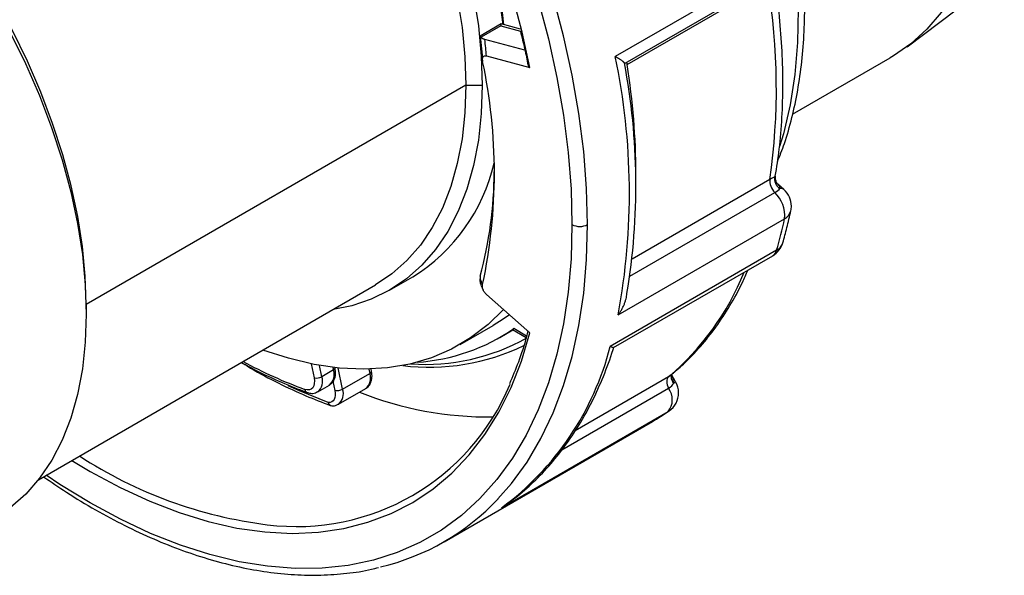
# Model space of a CAD drawing. Header units: inches. Extents: x 0 to 44, y 0 to 34.
# Tile 12 of 18: x 34.4 to 37.9, y 25 to 27. Entities that reach past the tile are written whole.
import ezdxf

# ---------------------------------------------------------------- set-up
doc = ezdxf.new("R2010")
doc.units = ezdxf.units.IN
doc.header["$LTSCALE"] = 4
doc.header["$MEASUREMENT"] = 0

msp = doc.modelspace()

# ---------------------------------------------------------------- linework, layer by layer
for p, q in [((37.1446, 27.188), (36.5508, 26.8452)), ((36.5858, 26.8215), (37.1299, 27.1356)), ((37.5919, 26.8804), (37.9391, 27.142)), ((36.5935, 26.8166), (37.0947, 27.1059)), ((36.1439, 26.9617), (36.0684, 26.9181)), ((36.1425, 26.9548), (36.072, 26.9141)), ((36.1425, 26.9548), (36.2128, 26.9359)), ((36.2126, 26.9434), (36.1445, 26.9617)), ((36.0691, 26.9168), (36.0773, 26.8392)), ((36.2464, 26.8061), (36.2183, 26.9325)), ((36.2289, 26.8676), (36.0858, 26.9059)), ((36.0917, 26.8475), (36.2464, 26.8061)), ((37.1838, 26.6397), (37.5314, 26.8404)), ((36.5853, 26.8222), (36.5835, 26.8226)), ((36.0179, 26.7427), (34.6635, 25.9609)), ((36.0179, 26.7427), (36.0764, 26.7427)), ((36.6248, 26.3646), (36.6248, 26.4261)), ((37.1217, 26.4187), (37.1204, 26.4175)), ((37.1025, 26.4064), (36.6112, 26.1228)), ((37.1528, 26.3708), (37.1339, 26.3876)), ((36.6032, 26.0623), (37.1202, 26.3608)), ((36.5612, 25.924), (37.155, 26.2668)), ((37.1267, 26.1544), (36.5329, 25.8116)), ((36.5448, 25.8072), (37.1126, 26.1349)), ((35.7457, 26.0118), (35.8292, 26.06)), ((34.4927, 25.3362), (35.6958, 26.0307)), ((36.0727, 26.0277), (36.0797, 26.0129)), ((36.2464, 25.8595), (36.0917, 25.9967)), ((34.6635, 25.9609), (34.6635, 25.9271)), ((35.9981, 25.8189), (36.115, 25.8864)), ((36.1396, 25.8437), (36.1858, 25.8704)), ((36.1841, 25.8714), (36.2331, 25.843)), ((36.2348, 25.8487), (36.1889, 25.8752)), ((35.4661, 25.7496), (35.4764, 25.6991)), ((35.5038, 25.7036), (35.4955, 25.7441)), ((35.5455, 25.7277), (35.5038, 25.7036)), ((35.5436, 25.737), (35.5455, 25.7277)), ((35.5514, 25.7352), (35.5512, 25.7361)), ((35.578, 25.6591), (35.5625, 25.7349)), ((35.578, 25.6591), (35.6754, 25.7153)), ((35.6723, 25.7306), (35.6754, 25.7153)), ((35.6812, 25.7229), (35.6796, 25.7309)), ((35.5439, 25.6873), (35.5506, 25.6546)), ((36.7413, 25.7032), (36.4077, 25.5106)), ((36.7473, 25.7079), (36.7413, 25.7032)), ((36.7514, 25.7114), (36.7512, 25.7112)), ((36.7514, 25.711), (36.7516, 25.7117)), ((36.7664, 25.6858), (36.7516, 25.7114)), ((35.4893, 25.6498), (35.5311, 25.6739)), ((35.5636, 25.6053), (35.661, 25.6615)), ((36.3603, 25.4424), (36.7413, 25.6623)), ((36.1456, 25.2365), (36.7394, 25.5793)), ((36.7394, 25.5793), (36.7429, 25.5815)), ((35.9404, 25.1151), (36.6837, 25.5442))]:
    msp.add_line(p, q)
at = {"flags": 128}
for points in [[(37.5281, 28.8922), (37.5917, 28.7769), (37.6501, 28.6595), (37.7029, 28.5404), (37.7499, 28.4205), (37.7908, 28.3003), (37.8254, 28.1805), (37.8534, 28.0617), (37.8748, 27.9447), (37.8894, 27.8301), (37.8971, 27.7185), (37.8979, 27.6105), (37.8918, 27.5068), (37.8788, 27.4078), (37.859, 27.3142), (37.8324, 27.2264), (37.7994, 27.145), (37.7599, 27.0703), (37.7143, 27.0029), (37.6628, 26.9431), (37.6057, 26.8912), (37.5432, 26.8474), (37.5314, 26.8404)], [(36.77, 28.4496), (36.8409, 28.3211), (36.9063, 28.1902), (36.9659, 28.0576), (37.0193, 27.9239), (37.0663, 27.7898), (37.1067, 27.656), (37.1403, 27.5232), (37.167, 27.3919), (37.1864, 27.2629), (37.1987, 27.1367), (37.2037, 27.014), (37.2014, 26.8955), (37.1918, 26.7816), (37.175, 26.673), (37.151, 26.5702), (37.1375, 26.5249)], [(34.6635, 25.9609), (34.6602, 26.0625), (34.65, 26.1674), (34.6332, 26.2749), (34.6097, 26.3844), (34.5798, 26.4952), (34.5437, 26.6066), (34.5015, 26.7179), (34.4535, 26.8285), (34.4001, 26.9377), (34.3415, 27.0447), (34.2781, 27.149), (34.2103, 27.2499), (34.1385, 27.3467), (34.0631, 27.4389), (33.9847, 27.5259), (33.9037, 27.6072), (33.8206, 27.6822), (33.7359, 27.7506), (33.6502, 27.8118), (33.6297, 27.8252)], [(33.6297, 27.8229), (33.7065, 27.768), (33.7938, 27.698), (33.8795, 27.6211), (33.963, 27.5377), (34.0438, 27.4483), (34.1215, 27.3536), (34.1956, 27.2541), (34.2656, 27.1503), (34.331, 27.043), (34.3915, 26.9329), (34.4467, 26.8205), (34.4962, 26.7067), (34.5398, 26.592), (34.5771, 26.4773), (34.608, 26.3632), (34.6322, 26.2505), (34.6496, 26.1397), (34.66, 26.0317), (34.6635, 25.9271)], [(35.9875, 27.0567), (36.0044, 26.9492), (36.0145, 26.8443), (36.0179, 26.7427)], [(36.0452, 27.0651), (36.0625, 26.9547), (36.0729, 26.847), (36.0764, 26.7427)], [(36.4522, 26.2462), (36.4487, 26.3748), (36.4384, 26.5069), (36.4212, 26.642), (36.3973, 26.7795), (36.3667, 26.9189), (36.3295, 27.0596)], [(36.2758, 27.0466), (36.3124, 26.9082), (36.3425, 26.771), (36.3661, 26.6357), (36.383, 26.5028), (36.3931, 26.3728), (36.3965, 26.2462)], [(36.0764, 26.7427), (36.0729, 26.6425), (36.0625, 26.5468), (36.0452, 26.4564), (36.0211, 26.3718), (35.9904, 26.2935), (35.9533, 26.222), (35.91, 26.1577), (35.8608, 26.101), (35.8059, 26.0523), (35.7457, 26.0119), (35.6806, 25.98), (35.611, 25.9568), (35.5445, 25.9434)], [(36.0179, 26.7427), (36.0145, 26.6451), (36.0044, 26.5519), (35.9875, 26.4639), (35.9641, 26.3814), (35.9342, 26.3051), (35.898, 26.2355), (35.8559, 26.1728), (35.8079, 26.1176), (35.7544, 26.0702), (35.6958, 26.0308), (35.6958, 26.0307)], [(36.3965, 26.2462), (36.3931, 26.1235), (36.383, 26.0052), (36.3661, 25.8918), (36.3425, 25.7837), (36.3124, 25.6813), (36.2758, 25.5851), (36.2329, 25.4954), (36.1839, 25.4126), (36.1289, 25.337), (36.0682, 25.2689), (36.002, 25.2085), (35.9306, 25.1562), (35.8542, 25.1121), (35.7732, 25.0764), (35.6879, 25.0493), (35.5986, 25.0307), (35.5056, 25.0209), (35.4094, 25.0198), (35.3103, 25.0275), (35.2087, 25.0439), (35.105, 25.069), (34.9996, 25.1027), (34.8929, 25.1447), (34.7854, 25.195), (34.6775, 25.2534), (34.5695, 25.3197), (34.5206, 25.3523)], [(36.1326, 25.2676), (36.1802, 25.3222), (36.2361, 25.3991), (36.2859, 25.4832), (36.3295, 25.5744), (36.3667, 25.6721), (36.3973, 25.7762), (36.4212, 25.886), (36.4384, 26.0013), (36.4487, 26.1215), (36.4522, 26.2462)], [(34.6635, 25.9271), (34.6601, 25.8268), (34.6496, 25.7311), (34.6323, 25.6406), (34.6082, 25.5559), (34.5774, 25.4775), (34.5403, 25.406), (34.4969, 25.3416), (34.4475, 25.285), (34.3926, 25.2363), (34.3328, 25.1962)], [(36.1521, 25.9431), (36.0972, 25.8896), (36.0347, 25.8417), (35.9672, 25.8022), (35.895, 25.7711), (35.8184, 25.7487), (35.7379, 25.7351), (35.654, 25.7304), (35.5669, 25.7345), (35.4771, 25.7474), (35.3852, 25.7692), (35.2939, 25.7987)], [(36.1732, 25.9244), (36.1516, 25.9092), (36.115, 25.8864)], [(34.6121, 25.4052), (34.6775, 25.366), (34.784, 25.3085), (34.8901, 25.2594), (34.9953, 25.2188), (35.0991, 25.187), (35.2011, 25.164), (35.3009, 25.15), (35.3979, 25.145), (35.4918, 25.1491), (35.5822, 25.1622), (35.6687, 25.1843), (35.7509, 25.2153), (35.8284, 25.255), (35.901, 25.3033), (35.9683, 25.3599), (36.03, 25.4247), (36.0859, 25.4974), (36.1357, 25.5775), (36.1791, 25.6649), (36.2161, 25.759), (36.2464, 25.8595)], [(35.4764, 25.6991), (35.4777, 25.6886), (35.4773, 25.6789), (35.4752, 25.6705), (35.4714, 25.6638), (35.4661, 25.6591), (35.4595, 25.6565), (35.4519, 25.6562), (35.4437, 25.6581)], [(36.7584, 25.6811), (36.7623, 25.6834), (36.7649, 25.6849), (36.7662, 25.6856), (36.7664, 25.6858)], [(35.527, 25.6116), (35.4239, 25.6531), (35.3838, 25.6714)], [(35.5506, 25.6546), (35.5519, 25.6455), (35.5518, 25.6369), (35.5505, 25.6293), (35.5479, 25.6228), (35.5441, 25.6176), (35.5392, 25.614), (35.5335, 25.612), (35.527, 25.6116)]]:
    msp.add_lwpolyline(points, dxfattribs=at)
for centre, radius, start, end in [((32.5289, 25.9989), 3.8057, 14.2003, 45.1329), ((33.8702, 26.6952), 2.296, 6.6126, 23.579), ((34.0421, 26.7513), 2.1215, 5.6113, 20.1556), ((34.8545, 26.7308), 2.2713, 351.7882, 9.5047), ((34.242, 26.3585), 2.3595, 349.3882, 11.9047), ((34.2105, 26.4302), 1.9092, 347.967, 12.033), ((34.2842, 26.3855), 2.3405, 350.5287, 10.7642), ((34.0887, 26.4193), 2.5361, 0.1528, 9.0126), ((35.4857, 26.6112), 0.6494, 301.9279, 347.0363), ((34.6328, 26.4441), 1.4866, 345.1217, 359.6029), ((37.0415, 26.2782), 0.114, 354.2248, 46.3803), ((37.1418, 26.3573), 0.0175, 50.9531, 101.012), ((37.1006, 26.3119), 0.0787, 0, 48.4364), ((37.1349, 26.3058), 0.0439, 297.1937, 346.4017), ((37.1006, 26.3119), 0.0787, 347.9676, 0), ((36.4243, 26.2999), 0.0605, 242.6097, 297.3903), ((35.6409, 26.5884), 1.5479, 343.7163, 348.0079), ((37.0732, 26.2031), 0.0787, 299.9973, 343.6751), ((37.1055, 26.1944), 0.0453, 297.8782, 342.7675), ((37.0958, 26.1619), 0.0318, 301.8114, 346.2385), ((36.1185, 26.4366), 0.9622, 310.3388, 337.9921), ((35.7998, 26.4375), 0.6837, 273.7255, 304.6878), ((35.8748, 26.4813), 0.7338, 265.8315, 299.3988), ((35.8873, 26.515), 0.7775, 262.9969, 295.728), ((35.5351, 26.0657), 1.0297, 306.3663, 345.7141), ((36.0361, 27.2665), 1.714, 241.6743, 249.7787), ((35.5015, 25.7106), 0.0472, 308.8261, 21.1661), ((35.5427, 25.7359), 0.0087, 289.019, 355.5209), ((35.6295, 25.6988), 0.0488, 310.1775, 19.8146), ((35.6726, 25.7235), 0.0087, 289.019, 355.5209), ((35.4839, 25.7393), 0.0408, 259.3607, 299.0416), ((35.4598, 25.6865), 0.0472, 308.7981, 21.1701), ((36.6982, 25.6464), 0.0787, 0, 30), ((35.4138, 25.9952), 0.8259, 262.7193, 337.3606), ((35.456, 25.6589), 0.0124, 183.6096, 245.3584), ((35.5581, 25.6948), 0.0408, 259.3607, 299.0416), ((35.5323, 25.6425), 0.0486, 309.6487, 19.8831), ((36.0986, 26.8081), 1.2479, 248.3479, 270.7051), ((36.6868, 25.622), 0.0678, 320.9223, 36.4676), ((36.6982, 25.6464), 0.0787, 304.5681, 0), ((35.5393, 25.6124), 0.0124, 183.643, 245.3996), ((35.5416, 25.6149), 0.015, 192.555, 261.7125), ((35.5409, 25.6196), 0.0197, 250.0564, 265.8075), ((36.2712, 26.2587), 0.8251, 299.9992, 304.5711), ((35.5049, 26.7487), 1.5849, 236.903, 262.9047), ((35.5203, 25.8428), 0.8401, 283.2654, 316.7925)]:
    msp.add_arc(centre, radius, start, end)
for points, knots in [([(37.1295, 26.4696), (37.138, 26.4911), (37.158, 26.5415), (37.1821, 26.6269), (37.203, 26.7245), (37.2176, 26.827), (37.2259, 26.9336), (37.2278, 27.0439), (37.2235, 27.1575), (37.213, 27.2739), (37.1963, 27.3925), (37.1736, 27.5129), (37.1448, 27.6346), (37.1103, 27.7571), (37.0701, 27.8799), (37.0244, 28.0025), (36.9735, 28.1245), (36.9172, 28.2452), (36.867, 28.345), (36.8339, 28.4034), (36.8228, 28.4229)], [0, 0, 0, 0, 0.0430985, 0.1007469, 0.1585993, 0.2165936, 0.2746756, 0.3328019, 0.3909379, 0.4490598, 0.5071566, 0.5652225, 0.623256, 0.681258, 0.739231, 0.797179, 0.8551063, 0.9130179, 0.9709188, 1, 1, 1, 1]), ([(37.1221, 26.4186), (37.1272, 26.4505), (37.1379, 26.5184), (37.1467, 26.6274), (37.1501, 26.7441), (37.1472, 26.8641), (37.1375, 26.9872), (37.1279, 27.0758), (37.1197, 27.1237), (37.1187, 27.1292)], [0, 0, 0, 0, 0.1474768, 0.3136518, 0.4799343, 0.6462477, 0.8125333, 0.9787634, 1, 1, 1, 1]), ([(36.1444, 26.9614), (36.1444, 26.9616), (36.1438, 26.9624), (36.143, 26.9603), (36.1427, 26.9568), (36.1425, 26.9548)], [0, 0, 0, 0, 0.0636084, 0.4474571, 1, 1, 1, 1]), ([(36.072, 26.9141), (36.0716, 26.9145), (36.0707, 26.9155), (36.0697, 26.9165), (36.0687, 26.9174), (36.068, 26.9179), (36.0683, 26.918), (36.0684, 26.918)], [0, 0, 0, 0, 0.162191, 0.328442, 0.499618, 0.739361, 1, 1, 1, 1]), ([(36.0858, 26.9059), (36.0849, 26.9062), (36.083, 26.9067), (36.0805, 26.9078), (36.0781, 26.909), (36.0759, 26.9105), (36.0738, 26.9121), (36.0726, 26.9134), (36.072, 26.9141)], [0, 0, 0, 0, 0.1380566, 0.2870344, 0.4473967, 0.6194983, 0.8036201, 1, 1, 1, 1]), ([(36.2124, 26.936), (36.2179, 26.9145), (36.2282, 26.8738), (36.2361, 26.8336), (36.2398, 26.8146)], [0, 0, 0, 0, 0.526742, 1, 1, 1, 1]), ([(36.0777, 26.8282), (36.0775, 26.8294), (36.0771, 26.8318), (36.0769, 26.8351), (36.077, 26.838), (36.0775, 26.8406), (36.0782, 26.8429), (36.08, 26.846), (36.0842, 26.8487), (36.0891, 26.8479), (36.0917, 26.8475)], [0, 0, 0, 0, 0.0937316, 0.1823765, 0.2666173, 0.3472355, 0.4251239, 0.5012857, 0.7342005, 1, 1, 1, 1]), ([(36.5835, 26.8226), (36.5832, 26.8229), (36.5827, 26.8236), (36.5816, 26.8249), (36.58, 26.8263), (36.578, 26.828), (36.5755, 26.8298), (36.5723, 26.8321), (36.5681, 26.8349), (36.5633, 26.838), (36.5575, 26.8414), (36.5533, 26.8438), (36.5508, 26.8452)], [0, 0, 0, 0, 0.0722764, 0.1488851, 0.2298795, 0.3153051, 0.4052001, 0.4995963, 0.6169342, 0.7496716, 0.8537729, 1, 1, 1, 1]), ([(36.2403, 26.8147), (36.2403, 26.8142), (36.2405, 26.8124), (36.2417, 26.8098), (36.2437, 26.8072), (36.2455, 26.8064), (36.2464, 26.8061)], [0, 0, 0, 0, 0.108094, 0.43201, 0.726117, 1, 1, 1, 1]), ([(36.5935, 26.8166), (36.5931, 26.8189), (36.5926, 26.8221), (36.5921, 26.8244), (36.592, 26.8251)], [0, 0, 0, 0, 0.692679, 1, 1, 1, 1]), ([(37.134, 26.3876), (37.1322, 26.3893), (37.1285, 26.393), (37.1245, 26.4005), (37.1218, 26.4095), (37.1223, 26.4159), (37.1225, 26.4192)], [0, 0, 0, 0, 0.224205, 0.465323, 0.723836, 1, 1, 1, 1]), ([(37.1385, 26.3744), (37.1388, 26.3781), (37.1393, 26.383), (37.1345, 26.3864), (37.1332, 26.3873)], [0, 0, 0, 0, 0.73601, 1, 1, 1, 1]), ([(37.1488, 26.181), (37.1538, 26.1989), (37.1644, 26.2363), (37.1731, 26.2753), (37.1776, 26.2955)], [0, 0, 0, 0, 0.479511, 1, 1, 1, 1]), ([(36.7471, 25.7081), (36.763, 25.7213), (36.801, 25.7526), (36.8554, 25.8103), (36.911, 25.8798), (36.9607, 25.9563), (36.9985, 26.0243), (37.0174, 26.0688), (37.0237, 26.0836)], [0, 0, 0, 0, 0.136877, 0.327351, 0.518503, 0.710536, 0.903535, 1, 1, 1, 1]), ([(36.0684, 26.0527), (36.0683, 26.0516), (36.0681, 26.0494), (36.0682, 26.0462), (36.0684, 26.0432), (36.069, 26.0392), (36.0701, 26.0344), (36.0714, 26.0311), (36.072, 26.0294)], [0, 0, 0, 0, 0.1330792, 0.2607598, 0.3832163, 0.5006329, 0.7553462, 1, 1, 1, 1]), ([(36.0917, 25.9967), (36.0908, 25.9976), (36.089, 25.9992), (36.0865, 26.002), (36.0843, 26.0049), (36.0823, 26.0078), (36.0806, 26.0108), (36.0783, 26.0159), (36.0764, 26.0238), (36.0773, 26.0293), (36.0777, 26.0322)], [0, 0, 0, 0, 0.093884, 0.18262, 0.266893, 0.347486, 0.425288, 0.501298, 0.734471, 1, 1, 1, 1]), ([(36.5612, 25.924), (36.5625, 25.9258), (36.565, 25.929), (36.5682, 25.9337), (36.5707, 25.9378), (36.5741, 25.9435), (36.5781, 25.9508), (36.5827, 25.9607), (36.5865, 25.9708), (36.5896, 25.9813), (36.5917, 25.991), (36.5924, 25.9973), (36.5927, 26.0003)], [0, 0, 0, 0, 0.078388, 0.146247, 0.203578, 0.25038, 0.383101, 0.500467, 0.640348, 0.770142, 0.889973, 1, 1, 1, 1]), ([(36.2396, 25.8669), (36.2379, 25.8603), (36.228, 25.8218), (36.2072, 25.7573), (36.1842, 25.7034), (36.1733, 25.6777)], [0, 0, 0, 0, 0.097764, 0.569, 1, 1, 1, 1]), ([(36.1889, 25.8752), (36.1876, 25.8743), (36.1851, 25.8725), (36.1838, 25.8714), (36.1841, 25.8714), (36.1841, 25.8715)], [0, 0, 0, 0, 0.46212, 0.926393, 1, 1, 1, 1]), ([(36.1518, 25.2408), (36.1628, 25.2486), (36.1975, 25.2732), (36.2524, 25.3201), (36.3145, 25.3836), (36.3714, 25.454), (36.423, 25.531), (36.4692, 25.6144), (36.5095, 25.7041), (36.5341, 25.7699), (36.545, 25.8059), (36.5459, 25.8088)], [0, 0, 0, 0, 0.061044, 0.192164, 0.323479, 0.455228, 0.587544, 0.720489, 0.854053, 0.988173, 1, 1, 1, 1]), ([(36.5442, 25.8084), (36.5441, 25.8079), (36.544, 25.8058), (36.5378, 25.809), (36.5329, 25.8116)], [0, 0, 0, 0, 0.222728, 1, 1, 1, 1]), ([(35.217, 25.7544), (35.2281, 25.7476), (35.272, 25.7205), (35.3489, 25.6804), (35.4438, 25.6356), (35.5053, 25.6122), (35.5342, 25.6011)], [0, 0, 0, 0, 0.104073, 0.41418, 0.724316, 1, 1, 1, 1]), ([(35.2173, 25.7545), (35.2251, 25.7501), (35.2652, 25.7273), (35.3356, 25.6941), (35.4055, 25.6644), (35.4432, 25.6505), (35.4508, 25.6477)], [0, 0, 0, 0, 0.1000479, 0.5115442, 0.9012723, 1, 1, 1, 1]), ([(35.5304, 25.6746), (35.5331, 25.6759), (35.5411, 25.6798), (35.5492, 25.6933), (35.5543, 25.7123), (35.5524, 25.7272), (35.5514, 25.7352)], [0, 0, 0, 0, 0.131637, 0.401708, 0.675082, 1, 1, 1, 1]), ([(35.6601, 25.662), (35.662, 25.6628), (35.6695, 25.6659), (35.6779, 25.6783), (35.6835, 25.6963), (35.6833, 25.7119), (35.6816, 25.721), (35.6812, 25.7229)], [0, 0, 0, 0, 0.092579, 0.363995, 0.633266, 0.9271, 1, 1, 1, 1]), ([(36.7516, 25.7114), (36.7509, 25.7081), (36.7494, 25.7015), (36.7517, 25.6907), (36.7562, 25.6843), (36.7584, 25.6811)], [0, 0, 0, 0, 0.3241415, 0.6625233, 1, 1, 1, 1]), ([(36.7584, 25.6811), (36.7584, 25.688), (36.7584, 25.6982), (36.7525, 25.7081), (36.7507, 25.7113)], [0, 0, 0, 0, 0.675844, 1, 1, 1, 1]), ([(35.4508, 25.6477), (35.4549, 25.6465), (35.4649, 25.6437), (35.4788, 25.644), (35.4863, 25.649), (35.4888, 25.6506)], [0, 0, 0, 0, 0.315408, 0.771227, 1, 1, 1, 1]), ([(35.5395, 25.6), (35.5439, 25.5999), (35.5523, 25.5997), (35.5594, 25.6039), (35.5628, 25.6059)], [0, 0, 0, 0, 0.528951, 1, 1, 1, 1]), ([(34.5111, 25.3469), (34.5383, 25.3282), (34.6, 25.2859), (34.6967, 25.228), (34.8007, 25.1721), (34.9045, 25.1238), (35.0076, 25.0828), (35.1098, 25.0495), (35.2107, 25.0239), (35.3098, 25.0063), (35.4069, 24.9966), (35.5015, 24.9948), (35.5931, 25.0016), (35.6613, 25.0111), (35.6977, 25.021), (35.7058, 25.0232)], [0, 0, 0, 0, 0.065542, 0.14853, 0.231536, 0.314554, 0.397571, 0.48057, 0.563527, 0.646413, 0.729193, 0.81183, 0.894287, 0.976536, 1, 1, 1, 1])]:
    msp.add_open_spline(points, degree=3, knots=knots)
for points in [[(36.0684, 26.918), (36.0717, 26.8882), (36.0748, 26.8582), (36.0777, 26.8282)], [(36.0917, 26.8475), (36.0898, 26.867), (36.0878, 26.8865), (36.0858, 26.9059)], [(37.1025, 26.4064), (37.1015, 26.3998), (37.1039, 26.383), (37.1142, 26.3668), (37.1202, 26.3608)], [(37.1204, 26.4175), (37.1176, 26.4156), (37.1115, 26.4116), (37.1025, 26.4064)], [(37.1204, 26.4175), (37.1165, 26.402), (37.1242, 26.3836), (37.1385, 26.3744)], [(37.1202, 26.3608), (37.1291, 26.3659), (37.1354, 26.3709), (37.1385, 26.3744)], [(36.0695, 26.0624), (36.0691, 26.0592), (36.0687, 26.0559), (36.0684, 26.0527)], [(36.0777, 26.0322), (36.0748, 26.0389), (36.0717, 26.0457), (36.0684, 26.0527)], [(36.7413, 25.7032), (36.7373, 25.6999), (36.7327, 25.6878), (36.7372, 25.6704), (36.7413, 25.6623)], [(36.7413, 25.6623), (36.7502, 25.6675), (36.7561, 25.6743), (36.7584, 25.6811)]]:
    msp.add_open_spline(points, degree=3)

doc.saveas('drawing.dxf')
